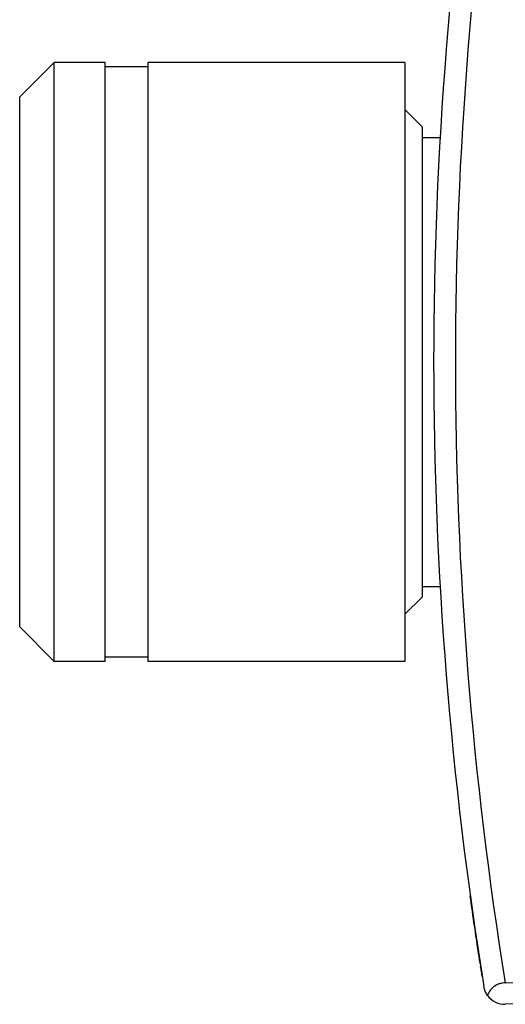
# Model space of a CAD drawing. Header units: inches. Extents: x 0 to 5655, y -2263 to 1330.
# Tile 132 of 239: x 4171 to 4182, y -514 to -491. Entities that reach past the tile are written whole.
import ezdxf

# ---------------------------------------------------------------- set-up
doc = ezdxf.new("R2010")
doc.units = ezdxf.units.IN
doc.header["$MEASUREMENT"] = 0
doc.layers.add('可見 (ISO)', color=7, linetype='Continuous', lineweight=25)
doc.layers.add('窄部可見 (ISO)', color=7, linetype='Continuous', lineweight=25)

msp = doc.modelspace()

# ---------------------------------------------------------------- linework, layer by layer
at = {"layer": '可見 (ISO)'}
for p, q in [((4170.951, -493.051), (4171.756, -492.246)), ((4171.756, -506.246), (4171.756, -492.246)), ((4172.951, -492.246), (4171.756, -492.246)), ((4172.951, -506.246), (4172.951, -492.246)), ((4173.951, -492.346), (4172.951, -492.346)), ((4173.951, -506.246), (4173.951, -492.246)), ((4179.951, -492.246), (4173.951, -492.246)), ((4179.951, -492.246), (4179.951, -506.246)), ((4170.951, -505.441), (4170.951, -493.051)), ((4180.351, -493.746), (4179.951, -493.346)), ((4180.351, -493.746), (4180.351, -504.746)), ((4180.351, -493.996), (4180.772, -493.996)), ((4180.351, -504.496), (4180.772, -504.496)), ((4180.351, -504.746), (4179.951, -505.146)), ((4170.951, -505.441), (4171.756, -506.246)), ((4173.951, -506.146), (4172.951, -506.146)), ((4172.951, -506.246), (4171.756, -506.246)), ((4179.951, -506.246), (4173.951, -506.246)), ((4182.295, -513.763), (4186.121, -513.696)), ((4186.121, -514.196), (4182.295, -514.263))]:
    msp.add_line(p, q, dxfattribs=at)
msp.add_arc((4182.287, -513.763), 0.5, 215.7202, 271, dxfattribs=at)
msp.add_ellipse((4272.094, -499.246), major_axis=(0, 91.486), ratio=0.999849, start_param=1.410562, end_param=1.731031, dxfattribs=at)
for points, knots in [([(4180.881, -492.353), (4180.881, -492.353), (4180.881, -492.353), (4180.881, -492.352), (4180.881, -492.352), (4180.881, -492.352), (4180.881, -492.352), (4180.881, -492.352)], [0, 0, 0, 0, 0.00717374, 0.00717374, 0.01255401, 0.01255401, 0.01292585, 0.01292585, 0.01292585, 0.01292585]), ([(4180.881, -506.14), (4180.881, -506.14), (4180.881, -506.14), (4180.881, -506.139), (4180.881, -506.138), (4180.881, -506.137)], [0.03645991, 0.03645991, 0.03645991, 0.03645991, 0.04443072, 0.04443072, 0.05454054, 0.05454054, 0.05454054, 0.05454054]), ([(4181.095, -508.551), (4181.095, -508.551), (4181.095, -508.55), (4181.095, -508.55), (4181.095, -508.55), (4181.095, -508.55)], [0, 0, 0, 0, 0.002017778, 0.002017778, 0.002134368, 0.002134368, 0.002134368, 0.002134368]), ([(4181.71, -513.317), (4181.703, -513.277), (4181.699, -513.248), (4181.686, -513.162), (4181.679, -513.119), (4181.667, -513.041), (4181.662, -513.007), (4181.646, -512.899), (4181.633, -512.819), (4181.593, -512.546), (4181.561, -512.326), (4181.51, -511.97), (4181.493, -511.849), (4181.476, -511.724)], [0, 0, 0, 0, 0.0405263, 0.0405263, 0.0699327, 0.0699327, 0.0895172, 0.0895172, 0.1285809, 0.1285809, 0.2102062, 0.2102062, 0.2499782, 0.2499782, 0.2499782, 0.2499782]), ([(4181.757, -513.616), (4181.751, -513.578), (4181.746, -513.55), (4181.733, -513.465), (4181.726, -513.424), (4181.719, -513.376), (4181.718, -513.374), (4181.718, -513.372)], [0, 0, 0, 0, 0.03943799, 0.03943799, 0.06858379, 0.06858379, 0.06977201, 0.06977201, 0.06977201, 0.06977201]), ([(4182.295, -513.763), (4182.27, -513.763), (4182.246, -513.766), (4182.196, -513.774), (4182.171, -513.78), (4182.099, -513.805), (4182.056, -513.829), (4181.985, -513.884), (4181.958, -513.914), (4181.911, -513.981), (4181.893, -514.018), (4181.881, -514.055)], [0.00000019, 0.00000019, 0.00000019, 0.00000019, 0.00744959, 0.00744959, 0.01529992, 0.01529992, 0.03141546, 0.03141546, 0.04634704, 0.04634704, 0.06247104, 0.06247104, 0.06247104, 0.06247104]), ([(4181.881, -514.055), (4181.858, -514.023), (4181.839, -513.989), (4181.813, -513.927), (4181.805, -513.899), (4181.796, -513.862), (4181.795, -513.852), (4181.793, -513.843)], [-0.02799679, -0.02799679, -0.02799679, -0.02799679, -0.01217307, -0.01217307, 0, 0, 0.00407818, 0.00407818, 0.00407818, 0.00407818])]:
    msp.add_open_spline(points, degree=3, knots=knots, dxfattribs=at)
at = {"layer": '窄部可見 (ISO)'}
msp.add_open_spline([(4182.295, -484.73), (4181.523, -489.507), (4181.13, -494.376), (4181.13, -499.246), (4181.13, -504.116), (4181.523, -508.986), (4182.295, -513.763)], degree=3, knots=[2.9813856, 2.9813856, 2.9813856, 2.9813856, 3.1415926, 3.1415926, 3.1415926, 3.3018014, 3.3018014, 3.3018014, 3.3018014], dxfattribs=at)
msp.add_rational_spline([(4180.869, -505.972), (4180.869, -505.976), (4180.869, -505.98)], [0.983087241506, 0.991293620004, 0.999994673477], degree=2, dxfattribs=at)

doc.saveas('drawing.dxf')
